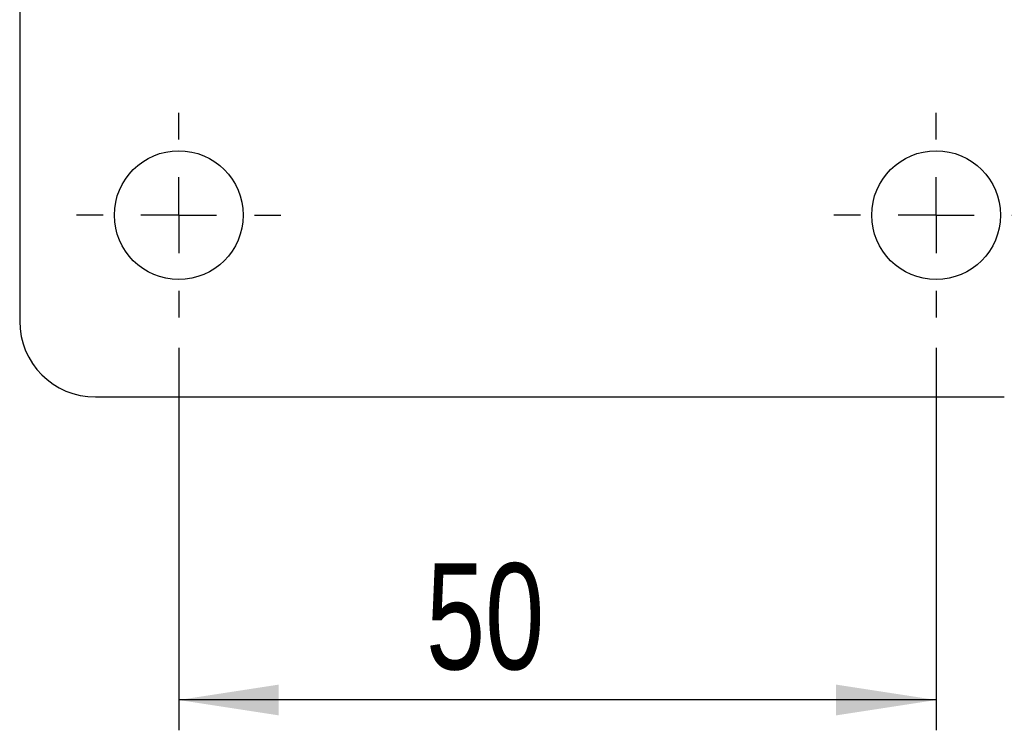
# Model space of a CAD drawing. Extents: x 85 to 782, y 35 to 586.
# Tile 2 of 22: x 340 to 405, y 35 to 82. Entities that reach past the tile are written whole.
import ezdxf

# ---------------------------------------------------------------- set-up
doc = ezdxf.new("R2010")
doc.units = 0
doc.header["$LTSCALE"] = 2
doc.layers.get('0').update_dxf_attribs({"linetype": 'CONTINUOUS'})
doc.styles.add('SLDTEXTSTYLE0', font='TXT', dxfattribs={"width": 0.75})
doc.dimstyles.new('SLDDIMSTYLE2', dxfattribs={"dimtxt": 7, "dimasz": 6.604, "dimexe": 0, "dimexo": 0.0625, "dimgap": 1.75, "dimtad": 1, "dimdec": 3, "dimrnd": 1e-09, "dimzin": 12, "dimtxsty": 'SLDTEXTSTYLE0', "dimsah": 1, "dimcen": 0.09, "dimazin": 3, "dimtfac": 1, "dimtdec": 3, "dimtofl": 0, "dimtmove": 0, "dimatfit": 3, "dimtolj": 1, "dimtzin": 12})

# ---------------------------------------------------------------- blocks, each defined once
blk = doc.blocks.new('_D_8')
at = {"color": 179, "linetype": 'CONTINUOUS'}
for p, q in [((350.897, 60.096), (350.897, 34.846)), ((400.897, 60.096), (400.897, 34.846)), ((400.897, 36.846), (350.897, 36.846))]:
    blk.add_line(p, q, dxfattribs=at)
for points in [[(350.897, 36.846), (357.501, 35.83), (357.501, 37.862)], [(400.897, 36.846), (394.293, 37.862), (394.293, 35.83)]]:
    blk.add_solid(points, dxfattribs=at)
at = {"color": 179, "linetype": 'CONTINUOUS', "insert": (367.217, 45.869, -39.982), "char_height": 7, "attachment_point": 1, "style": 'SLDTEXTSTYLE0'}
blk.add_mtext('50', dxfattribs=at)
blk = doc.blocks.new('SW_CENTERMARKSYMBOL_10')
at = {"color": 0, "linetype": 'CONTINUOUS'}
for p, q in [((0, 5), (0, 6.75)), ((0, 0), (0, 2.5)), ((-5, 0), (-6.75, 0)), ((0, 0), (-2.5, 0)), ((0, 0), (0, -2.5)), ((0, 0), (2.5, 0)), ((5, 0), (6.75, 0)), ((0, -5), (0, -6.75))]:
    blk.add_line(p, q, dxfattribs=at)
blk = doc.blocks.new('SW_CENTERMARKSYMBOL_11')
at = {"color": 0, "linetype": 'CONTINUOUS'}
for p, q in [((0, 5), (0, 6.75)), ((0, 0), (0, 2.5)), ((-5, 0), (-6.75, 0)), ((0, 0), (-2.5, 0)), ((0, 0), (0, -2.5)), ((0, 0), (2.5, 0)), ((5, 0), (6.75, 0)), ((0, -5), (0, -6.75))]:
    blk.add_line(p, q, dxfattribs=at)

msp = doc.modelspace()

# ---------------------------------------------------------------- linework, layer by layer
at = {"color": 7, "linetype": 'CONTINUOUS'}
for p, q in [((340.396879, 83.095731), (340.396879, 61.845731)), ((345.39688, 56.845732), (405.396878, 56.845732))]:
    msp.add_line(p, q, dxfattribs=at)
for centre in [(350.896879, 68.84573), (400.896879, 68.84573)]:
    msp.add_circle(centre, 4.25, dxfattribs=at)
msp.add_arc((345.396879, 61.84573), 5, 180, 270, dxfattribs=at)

# ---------------------------------------------------------------- block references
at = {"color": 179, "linetype": 'CONTINUOUS'}
for name, p in [('SW_CENTERMARKSYMBOL_11', (350.896879, 68.84573)), ('SW_CENTERMARKSYMBOL_10', (400.896879, 68.84573))]:
    msp.add_blockref(name, p, dxfattribs=at)

# ---------------------------------------------------------------- dimensions: what is measured, and where the dimension line sits
dim = msp.add_linear_dim(base=(350.896879, 36.84573), p1=(400.896879, 62.09573), p2=(350.896879, 62.09573), dimstyle='SLDDIMSTYLE2', dxfattribs=at)
dim.commit()
dim.dimension.update_dxf_attribs({"geometry": '_D_8', "text_midpoint": (375.232518, 36.84573), "dimtype": 160})

doc.saveas('drawing.dxf')
